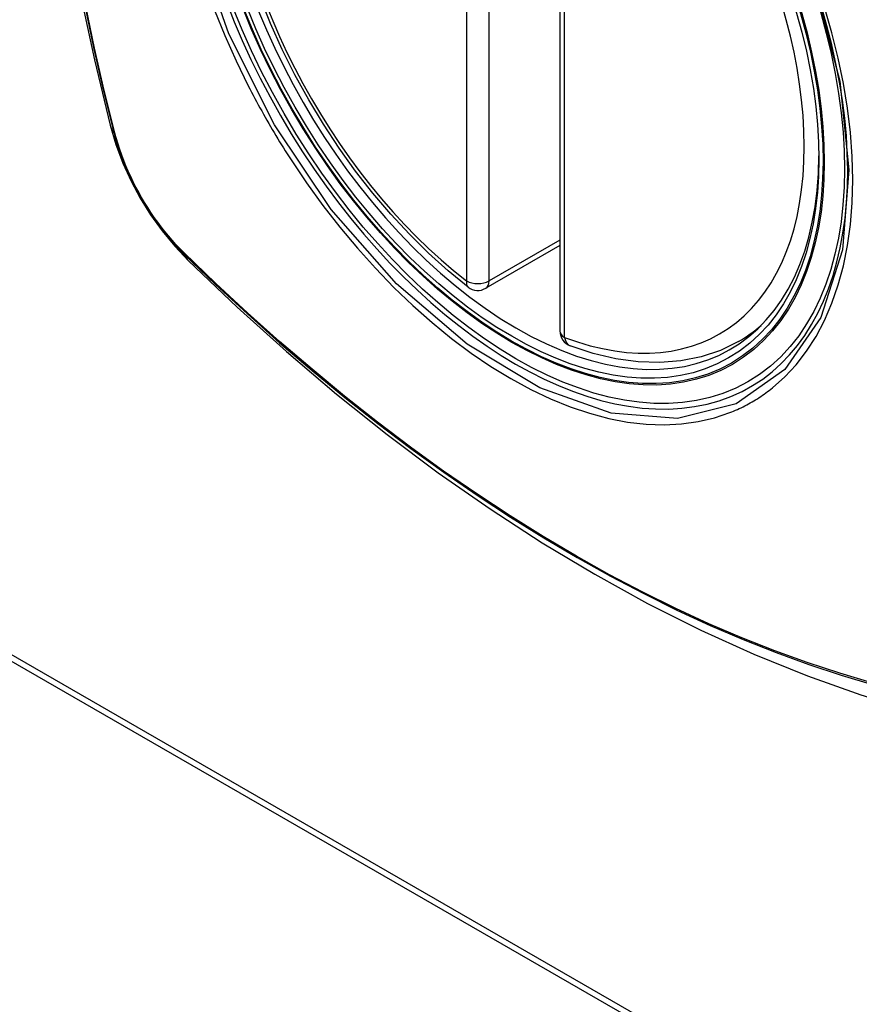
# Model space of a CAD drawing. Header units: inches. Extents: x 338.7 to 398.8, y 125.2 to 189.8.
# Tile 69 of 95: x 364.753 to 365.372, y 172.14 to 172.866. Entities that reach past the tile are written whole.
import ezdxf

# ---------------------------------------------------------------- set-up
doc = ezdxf.new("R2010")
doc.units = ezdxf.units.IN
doc.header["$MEASUREMENT"] = 0
doc.layers.add('Visible Edges(ANSI)', color=7, linetype='Continuous', lineweight=25)
doc.layers.add('Visible Tangent Edges(ANSI)', color=7, linetype='Continuous', lineweight=25)

msp = doc.modelspace()

# ---------------------------------------------------------------- linework, layer by layer
at = {"layer": 'Visible Edges(ANSI)'}
for p, q in [((365.15125, 173.12169), (365.15125, 172.63639)), ((365.15125, 172.69932), (365.09657, 172.66784)), ((364.24019, 172.68448), (366.36151, 171.4629)), ((364.24443, 172.68693), (366.36575, 171.46534)), ((365.28306, 172.62865), (365.29337, 172.63458))]:
    msp.add_line(p, q, dxfattribs=at)
at = {"layer": 'Visible Edges(ANSI)', "flags": 128}
for points in [[(364.82296, 173.49604), (364.81013, 173.45793), (364.79907, 173.4187), (364.78978, 173.37841), (364.78223, 173.33714), (364.77639, 173.29495), (364.77224, 173.2519), (364.76977, 173.20806), (364.76895, 173.16349), (364.76976, 173.11824), (364.77219, 173.07239), (364.77621, 173.02599), (364.7818, 172.97912), (364.78895, 172.93183), (364.79763, 172.88419), (364.80782, 172.83628), (364.8195, 172.78816)], [(365.08344, 172.66874), (365.06874, 172.68074), (365.05431, 172.69373), (365.04022, 172.70764), (365.02652, 172.7224), (365.01328, 172.73797), (365.00055, 172.75426), (364.98839, 172.7712), (364.97684, 172.78872), (364.96597, 172.80673), (364.95581, 172.82517), (364.94643, 172.84393), (364.93785, 172.86295), (364.93011, 172.88213)], [(364.8195, 172.78816), (364.82374, 172.77386), (364.82888, 172.76013), (364.83487, 172.74692), (364.84167, 172.73419), (364.84929, 172.72193), (364.85774, 172.71014), (364.86707, 172.69881), (364.87734, 172.68799)], [(364.87734, 172.68799), (364.91316, 172.65386), (364.94953, 172.62113), (364.98642, 172.58985), (365.02377, 172.56007), (365.06154, 172.53185), (365.09969, 172.50523), (365.13816, 172.48027), (365.1769, 172.45702), (365.21589, 172.43552), (365.25506, 172.41582), (365.29439, 172.39797), (365.33382, 172.38202), (365.37331, 172.36802), (365.41282, 172.35603), (365.4523, 172.34608), (365.49169, 172.33825)], [(365.28306, 172.62865), (365.26968, 172.62208), (365.25544, 172.61727), (365.24048, 172.61425), (365.22493, 172.61302), (365.20889, 172.61355), (365.19248, 172.61581), (365.17579, 172.61976), (365.1589, 172.62534)]]:
    msp.add_lwpolyline(points, dxfattribs=at)
at = {"layer": 'Visible Edges(ANSI)'}
for centre, start, end in [((365.09068, 172.67807), 232.21581, 299.93599), ((365.16306, 172.63639), 180, 249.36936)]:
    msp.add_arc(centre, 0.01181, start, end, dxfattribs=at)
msp.add_ellipse((365.11608, 172.89367), major_axis=(-0.15963, 0.2772), ratio=0.578093, dxfattribs=at)
msp.add_ellipse((365.11956, 172.89567), major_axis=(0.15718, -0.27294), ratio=0.578093, start_param=2.362013, end_param=7.062765, dxfattribs=at)
at = {"layer": 'Visible Tangent Edges(ANSI)'}
for p, q in [((365.08233, 173.15856), (365.08233, 172.67326)), ((365.09903, 172.67326), (365.09903, 173.15856)), ((365.15471, 172.63158), (365.15471, 173.11688)), ((364.82302, 172.78205), (364.82291, 172.7825)), ((365.15125, 172.70333), (365.09903, 172.67326)), ((364.87409, 172.69385), (364.87376, 172.69418))]:
    msp.add_line(p, q, dxfattribs=at)
at = {"layer": 'Visible Tangent Edges(ANSI)', "flags": 128}
for points in [[(365.33983, 172.88912), (365.35774, 172.8205), (365.36446, 172.75516), (365.3597, 172.69626), (365.34358, 172.64635), (365.31707, 172.6079), (365.28136, 172.58271), (365.23806, 172.57187), (365.18894, 172.5758), (365.13638, 172.59431), (365.08279, 172.62663), (365.03075, 172.67117), (364.98253, 172.72601), (364.94059, 172.78836), (364.90689, 172.85548), (364.88267, 172.92463)], [(364.80082, 172.87637), (364.80726, 172.84531), (364.81437, 172.81409), (364.82212, 172.78274)], [(364.82291, 172.7825), (364.81514, 172.81378), (364.80802, 172.84494), (364.80155, 172.87593)], [(364.89636, 172.873), (364.90402, 172.85419), (364.91236, 172.83556), (364.92138, 172.81713)], [(365.30811, 172.59443), (365.31718, 172.60246), (365.32557, 172.61146), (365.33325, 172.62141), (365.34022, 172.63232), (365.34645, 172.64414), (365.3519, 172.65682), (365.35657, 172.67028), (365.36041, 172.68446), (365.3634, 172.6993), (365.36553, 172.71479), (365.36681, 172.73094), (365.36724, 172.74768), (365.36682, 172.76492), (365.36553, 172.78258), (365.36339, 172.80058), (365.3604, 172.81887), (365.35658, 172.83741), (365.35194, 172.85613), (365.3465, 172.87499)], [(364.92138, 172.81713), (364.92257, 172.8148), (364.92378, 172.81247), (364.925, 172.81014), (364.92623, 172.80782), (364.92747, 172.80551), (364.92872, 172.8032), (364.92998, 172.80089), (364.93125, 172.79859), (364.93253, 172.79629), (364.93382, 172.794), (364.93512, 172.79171), (364.93643, 172.78943), (364.93775, 172.78716), (364.93908, 172.78489), (364.94042, 172.78262), (364.94177, 172.78037), (364.94313, 172.77811), (364.94449, 172.77587), (364.94587, 172.77363), (364.94726, 172.77139), (364.94866, 172.76917), (364.95006, 172.76695), (364.95148, 172.76473), (364.9529, 172.76253)], [(364.82212, 172.78274), (364.82322, 172.77869), (364.82442, 172.77462), (364.82573, 172.77055), (364.82715, 172.76647), (364.82868, 172.7624), (364.83031, 172.75834), (364.83203, 172.75429), (364.83386, 172.75026), (364.83578, 172.74625), (364.8378, 172.74228), (364.8399, 172.73834), (364.84209, 172.73445), (364.84437, 172.73061), (364.84672, 172.72682), (364.84915, 172.72309), (364.85166, 172.71943), (364.85424, 172.71583), (364.85688, 172.71231), (364.85959, 172.70887), (364.86235, 172.70552), (364.86517, 172.70225), (364.86804, 172.69908), (364.87095, 172.69601), (364.87391, 172.69304)], [(364.87376, 172.69418), (364.87086, 172.6971), (364.86801, 172.70013), (364.86521, 172.70325), (364.86245, 172.70646), (364.85975, 172.70975), (364.85711, 172.71312), (364.85453, 172.71657), (364.85201, 172.72009), (364.84957, 172.72368), (364.84719, 172.72732), (364.84489, 172.73103), (364.84267, 172.73479), (364.84052, 172.73859), (364.83846, 172.74244), (364.83649, 172.74632), (364.83461, 172.75024), (364.83282, 172.75418), (364.83112, 172.75814), (364.82952, 172.76212), (364.82801, 172.7661), (364.82661, 172.7701), (364.82531, 172.77409), (364.82411, 172.77807), (364.82302, 172.78205)], [(364.9529, 172.76253), (364.96438, 172.74547), (364.97639, 172.72889), (364.98888, 172.71283), (365.00181, 172.69737), (365.01512, 172.68255), (365.02877, 172.66844), (365.04271, 172.65509), (365.05688, 172.64257), (365.07124, 172.63089), (365.08574, 172.6201), (365.10035, 172.61021), (365.11502, 172.60127), (365.12971, 172.59332), (365.14433, 172.58639), (365.15883, 172.58051), (365.17317, 172.57568), (365.18731, 172.57192), (365.20119, 172.56924), (365.21478, 172.56765), (365.22803, 172.56717), (365.24088, 172.56778), (365.25327, 172.56949), (365.26518, 172.57228), (365.27658, 172.57613)], [(364.87391, 172.69304), (364.89719, 172.67066), (364.92072, 172.64888), (364.94448, 172.62771), (364.96844, 172.6072), (364.99257, 172.58737), (365.01685, 172.56823), (365.04124, 172.54982), (365.06572, 172.53216), (365.09026, 172.51526), (365.11483, 172.49915), (365.13938, 172.48383), (365.16394, 172.46931), (365.18849, 172.45559), (365.21303, 172.44267), (365.23755, 172.43055), (365.262, 172.41925), (365.28638, 172.40879), (365.31064, 172.39917), (365.33479, 172.39041), (365.3588, 172.38249), (365.38266, 172.37544)], [(365.3814, 172.37702), (365.35764, 172.384), (365.33372, 172.39184), (365.30966, 172.40053), (365.28549, 172.41008), (365.26119, 172.42048), (365.23681, 172.43172), (365.21237, 172.44379), (365.18789, 172.45667), (365.16341, 172.47035), (365.13891, 172.48484), (365.11441, 172.50012), (365.08991, 172.51622), (365.06542, 172.5331), (365.04099, 172.55075), (365.01666, 172.56914), (364.99243, 172.58826), (364.96836, 172.60808), (364.94446, 172.62858), (364.92077, 172.64972), (364.89731, 172.67148), (364.87409, 172.69385)], [(365.27658, 172.57613), (365.278, 172.5767), (365.2794, 172.57729), (365.2808, 172.57789), (365.2822, 172.57851), (365.28358, 172.57915), (365.28495, 172.5798), (365.28632, 172.58047), (365.28767, 172.58116), (365.28902, 172.58186), (365.29036, 172.58258), (365.29169, 172.58332), (365.29301, 172.58408), (365.29432, 172.58485), (365.29562, 172.58563), (365.29691, 172.58644), (365.29819, 172.58726), (365.29947, 172.5881), (365.30073, 172.58895), (365.30198, 172.58983), (365.30323, 172.59071), (365.30446, 172.59162), (365.30569, 172.59254), (365.3069, 172.59348), (365.30811, 172.59443)]]:
    msp.add_lwpolyline(points, dxfattribs=at)
at = {"layer": 'Visible Tangent Edges(ANSI)'}
for centre, major_axis, ratio, start_param, end_param in [((365.11857, 172.8951), (-0.17285, 0.30015), 0.578093, 5.049711, 10.658253), ((365.11852, 172.89507), (-0.1503, 0.261), 0.578093, 5.670484, 8.47055), ((365.11852, 172.89507), (0.1503, -0.261), 0.578093, 5.670484, 8.47055), ((364.93388, 172.81761), (-0.11438, -0.02945), 0.352863, 0, 0.142152), ((364.83144, 172.78564), (-0.00953, -0.00245), 0.357658, 0.142431, 0.406138), ((364.88108, 172.69965), (-0.00688, -0.00704), 0.360494, 5.876137, 6.139844), ((364.96001, 172.77235), (-0.08267, -0.08436), 0.355706, 6.140128, 6.283185), ((365.09068, 172.67807), (-0.00724, -0.00933), 0.471826, 5.568124, 6.283185), ((365.09068, 172.67807), (0.01181, 0), 0.575862, 3.926991, 5.497787), ((365.09068, 172.67807), (0.00589, -0.01024), 0.578093, 0, 0.787332), ((365.12687, 172.89988), (0.15619, -0.27123), 0.578093, 0, 0.112305), ((365.16306, 172.63639), (-0.01181, 0), 0.575862, 0, 0.785398), ((365.16306, 172.63639), (-0.00416, -0.01105), 0.667544, 5.394234, 6.283185)]:
    msp.add_ellipse(centre, major_axis=major_axis, ratio=ratio, start_param=start_param, end_param=end_param, dxfattribs=at)
for centre, major_axis in [((365.11916, 172.89544), (0.17078, -0.29656)), ((365.11619, 172.89373), (-0.16238, 0.28198)), ((365.11608, 172.89367), (0.16178, -0.28094))]:
    msp.add_ellipse(centre, major_axis=major_axis, ratio=0.578093, dxfattribs=at)

doc.saveas('drawing.dxf')
